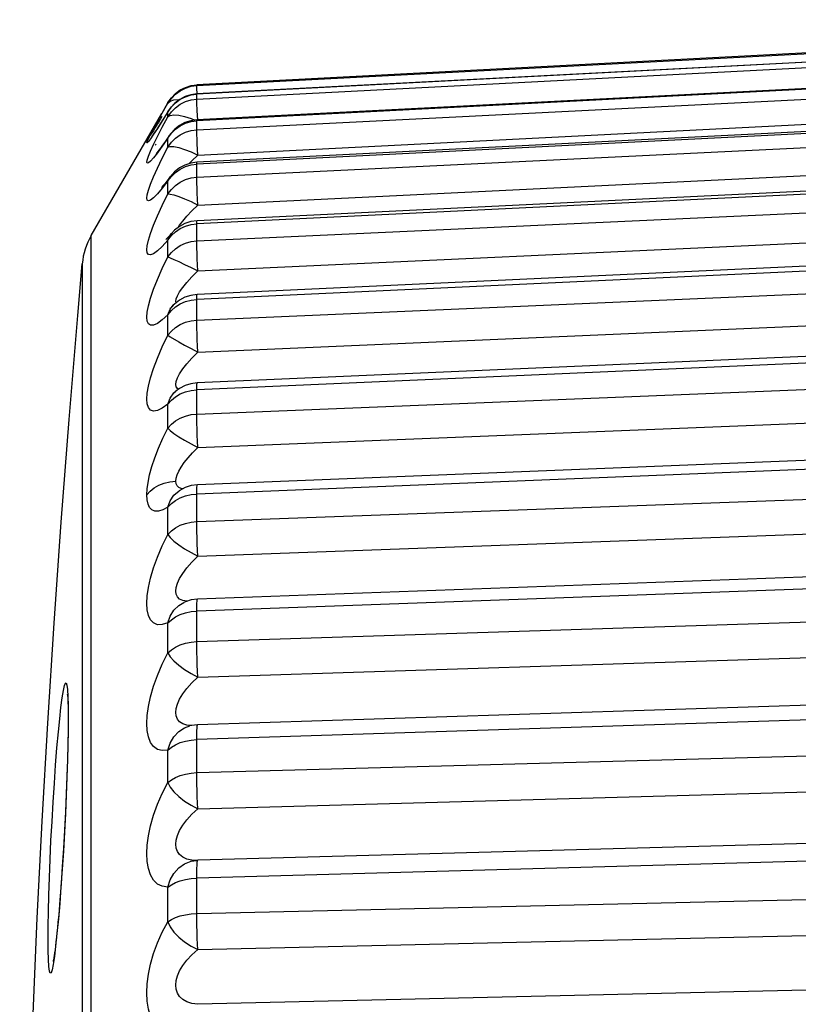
# Model space of a CAD drawing. Header units: millimetres. Extents: x -131 to 719, y -272 to 510.
# Tile 19 of 102: x -131.04 to -127.1, y 167.49 to 172.47. Entities that reach past the tile are written whole.
import ezdxf

# ---------------------------------------------------------------- set-up
doc = ezdxf.new("R2010")
doc.units = ezdxf.units.MM
doc.header["$LTSCALE"] = 23.1
doc.layers.get('0').update_dxf_attribs({"linetype": 'CONTINUOUS'})

msp = doc.modelspace()

# ---------------------------------------------------------------- linework, layer by layer
at = {"color": 7}
for p, q in [((-123.8705, 172.4724), (-130.1447, 172.1435)), ((-123.8704, 172.4253), (-130.1447, 172.0971)), ((-123.8705, 172.4243), (-130.1447, 172.096)), ((-130.1447, 172.0711), (-123.8705, 172.3952)), ((-123.8705, 172.2857), (-130.1447, 171.9616)), ((-123.8703, 172.2898), (-130.1446, 171.9657)), ((-130.1447, 171.9157), (-123.8705, 172.232)), ((-130.1743, 172.1395), (-130.1447, 172.1435)), ((-130.1741, 172.136), (-130.1447, 172.14)), ((-130.1447, 172.14), (-130.1447, 172.1435)), ((-130.1446, 172.1362), (-130.1447, 172.14)), ((-130.1752, 172.0928), (-130.2043, 172.0835)), ((-130.1447, 172.0971), (-130.1752, 172.0928)), ((-130.1447, 172.096), (-130.1447, 172.0971)), ((-130.1447, 172.0711), (-130.1447, 172.096)), ((-130.1402, 171.7879), (-123.8659, 172.1041)), ((-130.2912, 172.0538), (-130.3228, 171.999)), ((-130.2912, 172.0502), (-130.2912, 172.0538)), ((-130.2764, 172.029), (-130.2887, 172.0114)), ((-130.1741, 172.0671), (-130.1447, 172.0711)), ((-130.1446, 172.064), (-130.1447, 172.0711)), ((-123.8705, 172.0583), (-130.1447, 171.7419)), ((-123.8701, 172.0672), (-130.1443, 171.751)), ((-130.6798, 171.3807), (-130.3229, 171.9988)), ((-130.2912, 172.0068), (-130.3198, 171.961)), ((-130.3029, 171.9886), (-130.3121, 171.974)), ((-130.2885, 172.0118), (-130.3029, 171.9886)), ((-130.2912, 172.0068), (-130.2887, 172.0114)), ((-130.2912, 171.9822), (-130.2912, 172.0068)), ((-130.2887, 172.0114), (-130.2887, 172.0115)), ((-130.1447, 171.6754), (-123.8705, 171.9805)), ((-130.1405, 171.9659), (-130.1427, 172.0121)), ((-130.356, 171.927), (-130.3651, 171.9125)), ((-130.3643, 171.9194), (-130.3443, 171.9557)), ((-130.3455, 171.9436), (-130.356, 171.927)), ((-130.3198, 171.961), (-130.344, 171.9231)), ((-130.3121, 171.974), (-130.33, 171.9456)), ((-130.1755, 171.9614), (-130.205, 171.9519)), ((-130.1446, 171.9657), (-130.1755, 171.9614)), ((-130.1447, 171.9157), (-130.1447, 171.9616)), ((-130.376, 171.8956), (-130.3822, 171.8862)), ((-130.3651, 171.9125), (-130.376, 171.8956)), ((-130.3735, 171.8806), (-130.3749, 171.8788)), ((-130.3642, 171.8407), (-130.3443, 171.8812)), ((-130.2912, 171.8739), (-130.2854, 171.8853)), ((-130.2779, 171.8958), (-130.2854, 171.8853)), ((-130.2854, 171.8853), (-130.2853, 171.8854)), ((-130.3511, 171.8434), (-130.3561, 171.8371)), ((-130.3219, 171.8327), (-130.3297, 171.8221)), ((-130.3199, 171.7722), (-130.2912, 171.8285)), ((-130.2912, 171.8285), (-130.2912, 171.8739)), ((-130.1402, 171.7879), (-130.1427, 171.8454)), ((-130.1402, 171.5347), (-123.8659, 171.8397)), ((-130.3474, 171.7996), (-130.3514, 171.795)), ((-130.3424, 171.8057), (-130.3474, 171.7996)), ((-130.1702, 171.7592), (-130.1402, 171.7879)), ((-130.3443, 171.7221), (-130.3199, 171.7722)), ((-130.2054, 171.737), (-130.2331, 171.7223)), ((-130.1755, 171.7466), (-130.2054, 171.737)), ((-130.1858, 171.7433), (-130.1702, 171.7592)), ((-130.1443, 171.751), (-130.1755, 171.7466)), ((-130.1743, 171.7381), (-130.1447, 171.7419)), ((-123.8705, 171.7444), (-130.1447, 171.4392)), ((-130.1447, 171.6754), (-130.1447, 171.7419)), ((-123.8698, 171.7602), (-130.144, 171.4551)), ((-130.2912, 171.6567), (-130.2807, 171.6773)), ((-130.2807, 171.6773), (-130.2805, 171.6775)), ((-130.2533, 171.7003), (-130.2291, 171.7171)), ((-130.2912, 171.591), (-130.2912, 171.6567)), ((-130.1447, 171.353), (-123.8705, 171.6435)), ((-130.3441, 171.5912), (-130.3641, 171.5714)), ((-130.1702, 171.5052), (-130.1402, 171.5347)), ((-130.1956, 171.478), (-130.1702, 171.5052)), ((-130.1402, 171.2007), (-123.8659, 171.4912)), ((-130.2396, 171.4214), (-130.2324, 171.4328)), ((-130.2055, 171.4411), (-130.2334, 171.4262)), ((-130.1754, 171.4508), (-130.2055, 171.4411)), ((-130.144, 171.4551), (-130.1754, 171.4508)), ((-130.1743, 171.4356), (-130.1447, 171.4392)), ((-130.1447, 171.353), (-130.1447, 171.4392)), ((-130.6798, 156.9624), (-130.6798, 171.3807)), ((-130.2912, 171.3574), (-130.2798, 171.3823)), ((-130.2798, 171.3823), (-130.274, 171.39)), ((-130.274, 171.39), (-130.2739, 171.3902)), ((-130.2533, 171.3993), (-130.2291, 171.4154)), ((-130.2912, 171.3574), (-130.3198, 171.3255)), ((-130.3003, 171.3613), (-130.3018, 171.3598)), ((-130.2912, 171.2721), (-130.2912, 171.3574)), ((-123.8705, 171.3476), (-130.1447, 171.0569)), ((-123.8694, 171.372), (-130.1436, 171.0815)), ((-130.7251, 171.2375), (-130.725, 169.3132)), ((-130.1702, 171.1708), (-130.1402, 171.2007)), ((-130.1447, 170.9518), (-123.8705, 171.2246)), ((-130.2521, 171.0462), (-130.2499, 171.059)), ((-130.2505, 171.0392), (-130.2521, 171.0462)), ((-130.1743, 171.0535), (-130.1447, 171.0569)), ((-130.1446, 170.9327), (-130.1447, 171.0569)), ((-130.1402, 170.7898), (-123.8659, 171.0626)), ((-130.2912, 170.9794), (-130.2798, 171.007)), ((-130.2912, 170.8755), (-130.2912, 170.9794)), ((-130.2798, 171.007), (-130.2647, 171.0268)), ((-130.2647, 171.0268), (-130.2646, 171.0269)), ((-123.8689, 170.9068), (-130.1431, 170.6341)), ((-130.2912, 170.8755), (-130.2798, 170.8666)), ((-123.8705, 170.8721), (-130.1447, 170.5992)), ((-130.1447, 170.4764), (-123.8705, 170.7284)), ((-130.2518, 170.5915), (-130.2517, 170.5915)), ((-130.233, 170.6055), (-130.2517, 170.5915)), ((-130.2373, 170.6022), (-130.2433, 170.6054)), ((-130.1743, 170.596), (-130.1447, 170.5992)), ((-130.1446, 170.4547), (-130.1447, 170.5992)), ((-130.1402, 170.3064), (-123.8659, 170.5584)), ((-130.2912, 170.4054), (-130.2912, 170.5269)), ((-130.2072, 170.3432), (-130.1402, 170.3064)), ((-123.8683, 170.3699), (-130.1425, 170.1179)), ((-123.8705, 170.3232), (-130.1447, 170.0711)), ((-130.252, 170.1361), (-130.2504, 170.1508)), ((-130.2504, 170.1235), (-130.252, 170.1361)), ((-130.1447, 169.9319), (-123.8705, 170.1604)), ((-130.2042, 170.1044), (-130.2347, 170.0881)), ((-130.2347, 170.0881), (-130.2346, 170.0882)), ((-130.2025, 170.0616), (-130.1743, 170.0681)), ((-130.1743, 170.0681), (-130.1447, 170.0711)), ((-130.1446, 169.9078), (-130.1447, 170.0711)), ((-130.2912, 169.867), (-130.2912, 170.0047)), ((-130.1402, 169.7557), (-123.8659, 169.9843)), ((-123.8676, 169.767), (-130.1418, 169.5385)), ((-123.8705, 169.707), (-130.1447, 169.4783)), ((-130.2521, 169.5801), (-130.2499, 169.5986)), ((-130.2499, 169.564), (-130.2521, 169.5801)), ((-130.2433, 169.5503), (-130.2499, 169.564)), ((-130.1427, 169.537), (-130.1418, 169.5385)), ((-130.2032, 169.5253), (-130.2113, 169.5218)), ((-130.1447, 169.3243), (-123.8705, 169.5267)), ((-130.1743, 169.4757), (-130.1447, 169.4783)), ((-130.1446, 169.2981), (-130.1447, 169.4783)), ((-130.2912, 169.2662), (-130.2912, 169.4185)), ((-130.1402, 169.1439), (-123.8659, 169.3464)), ((-130.725, 169.3132), (-130.7251, 167.3193)), ((-123.8668, 169.1048), (-130.1411, 168.9023)), ((-130.7962, 169.0002), (-130.7958, 168.9439)), ((-130.2499, 168.9851), (-130.2435, 169.0075)), ((-123.8705, 169.0301), (-130.1447, 168.8274)), ((-130.7965, 168.9625), (-130.7964, 168.9318)), ((-130.7958, 168.9439), (-130.7962, 168.8783)), ((-130.7964, 168.9316), (-130.7968, 168.8687)), ((-130.1805, 168.8966), (-130.1798, 168.8968)), ((-130.1722, 168.8986), (-130.1798, 168.8968)), ((-130.1411, 168.9023), (-130.1722, 168.8986)), ((-130.1415, 168.902), (-130.1411, 168.9023)), ((-130.1447, 168.6602), (-123.8705, 168.8344)), ((-130.1446, 168.6323), (-130.1447, 168.8274)), ((-130.2912, 168.6096), (-130.2912, 168.7749)), ((-130.1402, 168.4775), (-123.8659, 168.6519)), ((-123.8659, 168.3904), (-130.1402, 168.2162)), ((-123.8705, 168.2999), (-130.1447, 168.1254)), ((-130.1455, 168.216), (-130.1453, 168.216)), ((-130.1403, 168.2162), (-130.1453, 168.216)), ((-130.1415, 168.2138), (-130.1403, 168.2162)), ((-130.1446, 167.9175), (-130.1447, 168.1254)), ((-130.1447, 167.9469), (-123.8705, 168.0911)), ((-130.2912, 167.9044), (-130.2912, 168.0809)), ((-130.8393, 167.9981), (-130.8459, 167.9198)), ((-130.8382, 168.0158), (-130.8445, 167.941)), ((-130.898, 167.8833), (-130.8967, 167.9575)), ((-130.8445, 167.941), (-130.848, 167.9027)), ((-130.8459, 167.9198), (-130.853, 167.8451)), ((-130.1402, 167.764), (-123.8659, 167.9083)), ((-130.8984, 167.8162), (-130.898, 167.8833)), ((-130.853, 167.8451), (-130.8598, 167.782)), ((-130.898, 167.759), (-130.8984, 167.8162)), ((-123.8659, 167.6312), (-130.1402, 167.4871))]:
    msp.add_line(p, q, dxfattribs=at)
for points in [[(-130.1447, 172.14), (-123.8387, 172.4698), (-123.809, 172.4712), (-123.7813, 172.4724), (-123.7561, 172.4733)], [(-130.2292, 172.1138), (-130.2025, 172.1272), (-130.1741, 172.136)], [(-130.2291, 172.1174), (-130.2025, 172.1307), (-130.1743, 172.1395)], [(-130.1429, 172.0971), (-130.1442, 172.1268), (-130.1446, 172.1362)], [(-130.2912, 172.0538), (-130.2741, 172.0783), (-130.2533, 172.0997), (-130.2291, 172.1174)], [(-130.2912, 172.0502), (-130.2741, 172.0748), (-130.2533, 172.0961), (-130.2292, 172.1138)], [(-130.2043, 172.0835), (-130.2313, 172.0695), (-130.2556, 172.0512), (-130.2764, 172.029)], [(-130.2533, 172.0524), (-130.2291, 172.07), (-130.2025, 172.0833)], [(-130.2025, 172.0833), (-130.1743, 172.092), (-130.1447, 172.096)], [(-130.3443, 171.9557), (-130.32, 171.9993), (-130.2912, 172.0502)], [(-130.2912, 172.0502), (-130.2798, 172.0605), (-130.2608, 172.0673), (-130.2364, 172.0684)], [(-130.2912, 171.9822), (-130.2741, 172.0065), (-130.2533, 172.0277), (-130.2292, 172.0451), (-130.2025, 172.0584), (-130.1741, 172.0671)], [(-130.2912, 172.0068), (-130.2741, 172.0312), (-130.2533, 172.0524)], [(-130.1427, 172.0121), (-130.1442, 172.0515), (-130.1446, 172.064)], [(-130.3215, 171.9825), (-130.3398, 171.9527), (-130.3455, 171.9436)], [(-130.3443, 171.8812), (-130.3199, 171.9283), (-130.2912, 171.9822)], [(-130.2912, 171.9822), (-130.2798, 171.9887), (-130.2608, 171.9918), (-130.2364, 171.9897)], [(-130.2364, 171.9897), (-130.2072, 171.9832), (-130.1741, 171.9729), (-130.1548, 171.9643)], [(-130.33, 171.9456), (-130.3385, 171.9325), (-130.3465, 171.9202), (-130.3538, 171.9092)], [(-130.205, 171.9519), (-130.2324, 171.9375), (-130.257, 171.9186), (-130.2779, 171.8958)], [(-130.2533, 171.9188), (-130.2291, 171.936), (-130.2025, 171.9491)], [(-130.2025, 171.9491), (-130.1743, 171.9577), (-130.1447, 171.9616)], [(-130.1447, 171.9616), (-130.1446, 171.9656), (-130.1446, 171.9657)], [(-130.3903, 171.8695), (-130.3797, 171.8905), (-130.3643, 171.9194)], [(-130.344, 171.9231), (-130.3639, 171.893), (-130.3793, 171.8707), (-130.3901, 171.8563)], [(-130.3538, 171.9092), (-130.3604, 171.8995), (-130.3659, 171.8913), (-130.3704, 171.8849), (-130.3735, 171.8806)], [(-130.2849, 171.886), (-130.2935, 171.8733), (-130.3037, 171.8584), (-130.3132, 171.8449), (-130.3219, 171.8327)], [(-130.2912, 171.8739), (-130.2741, 171.8979), (-130.2533, 171.9188)], [(-130.2912, 171.8285), (-130.2741, 171.8523), (-130.2533, 171.8731), (-130.2292, 171.8902), (-130.2025, 171.9033), (-130.1741, 171.9118), (-130.1447, 171.9157)], [(-130.1427, 171.8454), (-130.1436, 171.8697), (-130.1442, 171.8899), (-130.1446, 171.9054), (-130.1447, 171.9157)], [(-130.3901, 171.8563), (-130.3964, 171.8492), (-130.3986, 171.849), (-130.3965, 171.8558), (-130.3903, 171.8695)], [(-130.3903, 171.7814), (-130.3796, 171.8072), (-130.3642, 171.8407)], [(-130.2912, 171.8739), (-130.3199, 171.8322), (-130.3441, 171.7988)], [(-130.2912, 171.8285), (-130.2798, 171.8312), (-130.2608, 171.8307), (-130.2364, 171.8255), (-130.2072, 171.8163), (-130.1741, 171.8041), (-130.1402, 171.7879)], [(-130.3441, 171.7988), (-130.3641, 171.7737), (-130.3795, 171.7566), (-130.3901, 171.7476), (-130.3964, 171.7459), (-130.3986, 171.7508), (-130.3965, 171.7627), (-130.3903, 171.7814)], [(-130.3297, 171.8221), (-130.3366, 171.8131), (-130.3424, 171.8057)], [(-130.2291, 171.7171), (-130.2025, 171.7297), (-130.1743, 171.7381)], [(-130.1447, 171.7419), (-130.1446, 171.7492), (-130.1443, 171.751)], [(-130.3796, 171.6402), (-130.3642, 171.6779), (-130.3443, 171.7221)], [(-130.2801, 171.678), (-130.2857, 171.6705), (-130.2972, 171.6556), (-130.3073, 171.6429), (-130.3159, 171.6328), (-130.3225, 171.6254), (-130.3236, 171.6242)], [(-130.2912, 171.6567), (-130.2741, 171.6799), (-130.2533, 171.7003)], [(-130.2331, 171.7223), (-130.2579, 171.703), (-130.2807, 171.6773)], [(-130.3641, 171.5714), (-130.3795, 171.5597), (-130.3901, 171.556), (-130.3964, 171.5596), (-130.3986, 171.5696), (-130.3965, 171.5863), (-130.3903, 171.6098), (-130.3796, 171.6402)], [(-130.2912, 171.6567), (-130.3199, 171.6196), (-130.3441, 171.5912)], [(-130.2912, 171.591), (-130.2741, 171.614), (-130.2533, 171.6342), (-130.2292, 171.6508), (-130.2025, 171.6634), (-130.1741, 171.6717), (-130.1447, 171.6754)], [(-130.1402, 171.5347), (-130.1427, 171.5947), (-130.1436, 171.621), (-130.1442, 171.6437), (-130.1446, 171.662), (-130.1447, 171.6754)], [(-130.3198, 171.3255), (-130.3441, 171.3023), (-130.364, 171.288), (-130.3794, 171.2818), (-130.3901, 171.2835), (-130.3964, 171.2923), (-130.3986, 171.3072), (-130.3965, 171.3286), (-130.3903, 171.3566), (-130.3797, 171.3912), (-130.3643, 171.4327), (-130.3443, 171.4802), (-130.32, 171.5328), (-130.2912, 171.591)], [(-130.2912, 171.591), (-130.2798, 171.5897), (-130.2608, 171.5857), (-130.2364, 171.5774), (-130.2072, 171.5657), (-130.1741, 171.5518), (-130.1402, 171.5347)], [(-130.2324, 171.4328), (-130.2163, 171.4538), (-130.1956, 171.478)], [(-130.2291, 171.4154), (-130.2025, 171.4276), (-130.1743, 171.4356)], [(-130.1447, 171.4392), (-130.1446, 171.4497), (-130.1442, 171.4547), (-130.144, 171.4551)], [(-130.2736, 171.3906), (-130.2816, 171.3811), (-130.2922, 171.3695), (-130.3003, 171.3613)], [(-130.2912, 171.3574), (-130.2741, 171.3797), (-130.2533, 171.3993)], [(-130.2334, 171.4262), (-130.2583, 171.4067), (-130.274, 171.39)], [(-130.2912, 171.2721), (-130.2741, 171.2942), (-130.2533, 171.3135), (-130.2292, 171.3294), (-130.2025, 171.3415), (-130.1741, 171.3494), (-130.1447, 171.353)], [(-130.1402, 171.2007), (-130.1415, 171.2324), (-130.1427, 171.2627), (-130.1436, 171.2907), (-130.1442, 171.3156), (-130.1446, 171.3366), (-130.1447, 171.353)], [(-131.0418, 164.1716), (-131.0405, 164.6319), (-131.0365, 165.094), (-131.0297, 165.5559), (-131.0202, 166.02), (-131.0079, 166.4882), (-130.9926, 166.9609), (-130.9742, 167.4392), (-130.9527, 167.9232), (-130.9278, 168.4138), (-130.8995, 168.9113), (-130.8675, 169.4166), (-130.8317, 169.9292), (-130.792, 170.4484), (-130.7482, 170.9755), (-130.7251, 171.2374)], [(-130.2912, 170.9794), (-130.3199, 170.9529), (-130.3441, 170.9352), (-130.3641, 170.9266), (-130.3795, 170.926), (-130.3901, 170.9331), (-130.3964, 170.947), (-130.3986, 170.9668), (-130.3965, 170.9927), (-130.3903, 171.0249), (-130.3796, 171.0633), (-130.3642, 171.1082), (-130.3443, 171.1584), (-130.3199, 171.2129), (-130.2912, 171.2721)], [(-130.2912, 171.2721), (-130.2798, 171.267), (-130.2608, 171.2595), (-130.2364, 171.2481), (-130.2072, 171.2341), (-130.1741, 171.2186), (-130.1402, 171.2007)], [(-130.2163, 171.1171), (-130.1955, 171.1427), (-130.1702, 171.1708)], [(-130.2499, 171.059), (-130.2435, 171.0752), (-130.2324, 171.0945), (-130.2163, 171.1171)], [(-130.1436, 171.0815), (-130.1751, 171.0772), (-130.2053, 171.0675), (-130.2334, 171.0526)], [(-130.1447, 171.0569), (-130.1446, 171.0705), (-130.1442, 171.0788), (-130.1436, 171.0815)], [(-130.2912, 170.9794), (-130.2741, 171.0005), (-130.2533, 171.0191), (-130.2291, 171.0344)], [(-130.2334, 171.0526), (-130.2584, 171.033), (-130.2647, 171.0268)], [(-130.2291, 171.0344), (-130.2025, 171.0459), (-130.1743, 171.0535)], [(-130.2645, 171.027), (-130.272, 171.0196), (-130.2791, 171.0131), (-130.2823, 171.0106), (-130.2824, 171.0105)], [(-130.2912, 170.8755), (-130.2741, 170.8964), (-130.2533, 170.9145), (-130.2292, 170.9295), (-130.2025, 170.9409), (-130.1741, 170.9484), (-130.1447, 170.9518)], [(-130.1402, 170.7898), (-130.1415, 170.8217), (-130.1427, 170.8529), (-130.1436, 170.8824), (-130.1442, 170.9093), (-130.1446, 170.9327)], [(-130.2912, 170.5269), (-130.3199, 170.5061), (-130.3441, 170.4941), (-130.3641, 170.4912), (-130.3795, 170.4963), (-130.3901, 170.5086), (-130.3964, 170.5275), (-130.3986, 170.5518), (-130.3965, 170.5819), (-130.3903, 170.618), (-130.3796, 170.6598), (-130.3642, 170.7075), (-130.3443, 170.76), (-130.3199, 170.8158), (-130.2912, 170.8755)], [(-130.2798, 170.8666), (-130.2364, 170.8413), (-130.2072, 170.8251), (-130.1741, 170.8082), (-130.1402, 170.7898)], [(-130.1955, 170.731), (-130.1702, 170.7597), (-130.1402, 170.7898)], [(-130.2435, 170.6593), (-130.2324, 170.6803), (-130.2163, 170.7044), (-130.1955, 170.731)], [(-130.2521, 170.6265), (-130.2499, 170.6413), (-130.2435, 170.6593)], [(-130.1431, 170.6341), (-130.1746, 170.6299), (-130.2049, 170.6203), (-130.233, 170.6055)], [(-130.1447, 170.5992), (-130.1446, 170.6158), (-130.1442, 170.6272), (-130.1436, 170.6332), (-130.1431, 170.6341)], [(-130.2912, 170.5269), (-130.2798, 170.5569), (-130.2608, 170.583), (-130.2518, 170.5915)], [(-130.2519, 170.5914), (-130.2572, 170.5872), (-130.2584, 170.5863)], [(-130.2433, 170.6054), (-130.2499, 170.6145), (-130.2521, 170.6265)], [(-130.2291, 170.5781), (-130.2025, 170.5889), (-130.1743, 170.596)], [(-130.2912, 170.5269), (-130.2741, 170.5465), (-130.2533, 170.5639), (-130.2291, 170.5781)], [(-130.2912, 170.4054), (-130.2741, 170.4248), (-130.2533, 170.4417), (-130.2292, 170.4557), (-130.2025, 170.4663), (-130.1741, 170.4732), (-130.1447, 170.4764)], [(-130.1402, 170.3064), (-130.1415, 170.3382), (-130.1427, 170.37), (-130.1436, 170.4006), (-130.1442, 170.4291), (-130.1446, 170.4547)], [(-130.3985, 170.0674), (-130.397, 170.0969), (-130.3922, 170.1304), (-130.384, 170.1682), (-130.3725, 170.2099), (-130.3573, 170.2552), (-130.3386, 170.3033), (-130.3166, 170.3533), (-130.2912, 170.4054)], [(-130.2912, 170.4054), (-130.2798, 170.3928), (-130.2608, 170.3784), (-130.2364, 170.3614), (-130.2072, 170.3432)], [(-130.2504, 170.1508), (-130.2454, 170.1676), (-130.2369, 170.1866), (-130.2248, 170.2076), (-130.2089, 170.2303), (-130.1895, 170.2547), (-130.1666, 170.2801), (-130.1402, 170.3064)], [(-130.3984, 170.0674), (-130.3815, 170.0861), (-130.3607, 170.1025), (-130.3366, 170.116), (-130.31, 170.1263), (-130.2815, 170.1331), (-130.252, 170.1361)], [(-130.2912, 170.0047), (-130.2798, 170.0368), (-130.2608, 170.0651), (-130.2347, 170.0881)], [(-130.2167, 170.0977), (-130.2248, 170.0991), (-130.2369, 170.1047), (-130.2454, 170.113), (-130.2504, 170.1235)], [(-130.1425, 170.1179), (-130.174, 170.1138), (-130.2042, 170.1044)], [(-130.1447, 170.0711), (-130.1446, 170.0904), (-130.1442, 170.1049), (-130.1436, 170.1141), (-130.1427, 170.1178), (-130.1425, 170.1179)], [(-130.2912, 170.0047), (-130.3166, 169.991), (-130.3386, 169.9842), (-130.3573, 169.9845), (-130.3725, 169.991), (-130.384, 170.0031), (-130.3921, 170.0203), (-130.397, 170.0416), (-130.3985, 170.0674)], [(-130.2912, 170.0047), (-130.2741, 170.0227), (-130.2533, 170.0386), (-130.2291, 170.0517), (-130.2025, 170.0616)], [(-130.2912, 169.867), (-130.2741, 169.8848), (-130.2533, 169.9002), (-130.2292, 169.913), (-130.2025, 169.9226), (-130.1741, 169.929), (-130.1447, 169.9319)], [(-130.1402, 169.7557), (-130.1415, 169.7872), (-130.1427, 169.8191), (-130.1436, 169.8505), (-130.1442, 169.8804), (-130.1446, 169.9078)], [(-130.2912, 169.4185), (-130.3199, 169.4098), (-130.3441, 169.4096), (-130.3641, 169.4182), (-130.3795, 169.4343), (-130.3901, 169.4568), (-130.3964, 169.4849), (-130.3986, 169.5175), (-130.3965, 169.555), (-130.3903, 169.5976), (-130.3796, 169.6448), (-130.3642, 169.6966), (-130.3443, 169.7517), (-130.3199, 169.8083), (-130.2912, 169.867)], [(-130.2912, 169.867), (-130.2798, 169.8508), (-130.2608, 169.8333), (-130.2364, 169.8137), (-130.2072, 169.7937), (-130.1741, 169.7746), (-130.1402, 169.7557)], [(-130.2324, 169.6434), (-130.2163, 169.6694), (-130.1955, 169.6972), (-130.1702, 169.7262), (-130.1402, 169.7557)], [(-130.2499, 169.5986), (-130.2435, 169.6198), (-130.2324, 169.6434)], [(-130.194, 169.5282), (-130.1954, 169.5282), (-130.2161, 169.5319), (-130.2322, 169.5395), (-130.2433, 169.5503)], [(-130.1418, 169.5385), (-130.1732, 169.5346), (-130.2032, 169.5253)], [(-130.1447, 169.4783), (-130.1446, 169.5002), (-130.1442, 169.5176), (-130.1436, 169.53), (-130.1427, 169.537)], [(-130.2912, 169.4185), (-130.2798, 169.4525), (-130.2608, 169.4826), (-130.2364, 169.5066), (-130.2113, 169.5218)], [(-130.2912, 169.4185), (-130.2741, 169.4348), (-130.2533, 169.4491), (-130.2291, 169.4609), (-130.2025, 169.4698), (-130.1743, 169.4757)], [(-130.2912, 169.2662), (-130.2741, 169.2821), (-130.2533, 169.2959), (-130.2292, 169.3073), (-130.2025, 169.316), (-130.1741, 169.3217), (-130.1447, 169.3243)], [(-130.1402, 169.1439), (-130.1415, 169.1746), (-130.1427, 169.2064), (-130.1436, 169.2383), (-130.1442, 169.2692), (-130.1446, 169.2981)], [(-130.2912, 168.7749), (-130.3199, 168.7724), (-130.3441, 168.7781), (-130.3641, 168.7924), (-130.3795, 168.8137), (-130.3901, 168.8409), (-130.3964, 168.8733), (-130.3986, 168.9095), (-130.3965, 168.9501), (-130.3903, 168.9952), (-130.3796, 169.0443), (-130.3642, 169.0974), (-130.3443, 169.1529), (-130.32, 169.2089), (-130.2912, 169.2662)], [(-130.2912, 169.2662), (-130.2798, 169.2467), (-130.2608, 169.2261), (-130.2364, 169.2042), (-130.2072, 169.1826), (-130.1741, 169.1627), (-130.1402, 169.1439)], [(-130.2435, 169.0075), (-130.2324, 169.032), (-130.2163, 169.0586), (-130.1955, 169.0865), (-130.1702, 169.1152), (-130.1402, 169.1439)], [(-130.8329, 168.9907), (-130.8267, 169.0385), (-130.8208, 169.0756), (-130.8153, 169.1008), (-130.8104, 169.1141), (-130.8061, 169.1151), (-130.8024, 169.1039), (-130.7996, 169.0805), (-130.7975, 169.0457), (-130.7962, 169.0002)], [(-130.7999, 169.0561), (-130.8, 169.0569), (-130.7997, 169.0544), (-130.7992, 169.0484)], [(-130.7992, 169.0484), (-130.7986, 169.0396), (-130.798, 169.0282), (-130.7975, 169.0144), (-130.7971, 168.9987), (-130.7967, 168.9813), (-130.7965, 168.9625)], [(-130.8459, 168.8662), (-130.8393, 168.9333), (-130.8329, 168.9907)], [(-130.2433, 168.9313), (-130.2499, 168.9471), (-130.2521, 168.965), (-130.2499, 168.9851)], [(-130.2912, 168.7749), (-130.2798, 168.8102), (-130.2608, 168.842), (-130.2364, 168.8678), (-130.2072, 168.8868), (-130.1805, 168.8966)], [(-130.2161, 168.9079), (-130.2322, 168.9181), (-130.2433, 168.9313)], [(-130.1701, 168.8989), (-130.1954, 168.9013), (-130.2161, 168.9079)], [(-130.1447, 168.8274), (-130.1446, 168.8516), (-130.1442, 168.8717), (-130.1436, 168.8871), (-130.1427, 168.8973), (-130.1415, 168.902)], [(-130.8967, 167.9575), (-130.8945, 168.0401), (-130.8915, 168.1285), (-130.8878, 168.2211), (-130.8834, 168.3166), (-130.8783, 168.4136), (-130.8726, 168.5106), (-130.8664, 168.6064), (-130.8598, 168.6988), (-130.853, 168.7852), (-130.8459, 168.8662)], [(-130.7962, 168.8783), (-130.7975, 168.8052), (-130.7995, 168.7243), (-130.8024, 168.6376), (-130.8061, 168.5467), (-130.8104, 168.453), (-130.8153, 168.358), (-130.8207, 168.2634), (-130.8267, 168.1706), (-130.8329, 168.0814), (-130.8393, 167.9981)], [(-130.7968, 168.8687), (-130.7979, 168.8005), (-130.7999, 168.7245), (-130.8026, 168.6416), (-130.8061, 168.5536), (-130.8102, 168.462), (-130.815, 168.3688), (-130.8203, 168.2757), (-130.826, 168.1847), (-130.832, 168.0975), (-130.8382, 168.0158)], [(-130.2912, 168.7749), (-130.2741, 168.7891), (-130.2533, 168.8018), (-130.2291, 168.8121), (-130.2025, 168.8199), (-130.1743, 168.8251), (-130.1447, 168.8274)], [(-130.2912, 168.6096), (-130.2741, 168.6235), (-130.2533, 168.6355), (-130.2292, 168.6454), (-130.2025, 168.653), (-130.1741, 168.6579), (-130.1447, 168.6602)], [(-130.2912, 168.0809), (-130.3199, 168.0847), (-130.3442, 168.0962), (-130.3642, 168.1161), (-130.3796, 168.1425), (-130.3902, 168.1743), (-130.3965, 168.2105), (-130.3986, 168.25), (-130.3965, 168.2931), (-130.3902, 168.3405), (-130.3795, 168.3912), (-130.3641, 168.4447), (-130.3442, 168.4998), (-130.3199, 168.5545), (-130.2912, 168.6096)], [(-130.2912, 168.6096), (-130.2798, 168.5869), (-130.2608, 168.5636), (-130.2364, 168.5396), (-130.2072, 168.5166), (-130.1741, 168.4961), (-130.1402, 168.4775)], [(-130.1402, 168.4775), (-130.1415, 168.5072), (-130.1427, 168.5385), (-130.1436, 168.5705), (-130.1442, 168.602), (-130.1446, 168.6323)], [(-130.1433, 168.2161), (-130.1701, 168.2172), (-130.1955, 168.2227), (-130.2162, 168.2321), (-130.2323, 168.2449), (-130.2434, 168.2604), (-130.2499, 168.2781), (-130.2521, 168.2976), (-130.2499, 168.3189), (-130.2434, 168.3424), (-130.2322, 168.3677), (-130.2162, 168.3945), (-130.1954, 168.4221), (-130.1701, 168.4501), (-130.1402, 168.4775)], [(-130.2912, 168.0809), (-130.2798, 168.1172), (-130.2608, 168.1501), (-130.2364, 168.1775), (-130.2072, 168.1982), (-130.1741, 168.2114), (-130.1455, 168.216)], [(-130.1447, 168.1254), (-130.1446, 168.1517), (-130.1442, 168.1743), (-130.1436, 168.1925), (-130.1427, 168.2059), (-130.1415, 168.2138)], [(-130.2912, 168.0809), (-130.2741, 168.0929), (-130.2533, 168.1037), (-130.2291, 168.1125), (-130.2025, 168.1191), (-130.1743, 168.1235), (-130.1447, 168.1254)], [(-130.2912, 167.9044), (-130.2741, 167.916), (-130.2533, 167.9262), (-130.2292, 167.9345), (-130.2025, 167.9409), (-130.1741, 167.945), (-130.1447, 167.9469)], [(-130.848, 167.9027), (-130.8506, 167.8752), (-130.8531, 167.8492), (-130.8557, 167.825)], [(-130.2912, 167.3441), (-130.3199, 167.354), (-130.3441, 167.3712), (-130.3641, 167.3963), (-130.3795, 167.4274), (-130.3901, 167.4631), (-130.3964, 167.5028), (-130.3986, 167.545), (-130.3965, 167.5903), (-130.3903, 167.6391), (-130.3796, 167.6905), (-130.3642, 167.7442), (-130.3443, 167.7987), (-130.3199, 167.8519), (-130.2912, 167.9044)], [(-130.2912, 167.9044), (-130.2798, 167.8787), (-130.2608, 167.8529), (-130.2364, 167.8271), (-130.2072, 167.803), (-130.1741, 167.7821), (-130.1402, 167.764)], [(-130.1402, 167.764), (-130.1415, 167.7923), (-130.1427, 167.8228), (-130.1436, 167.8545), (-130.1442, 167.8864), (-130.1446, 167.9175)], [(-130.8557, 167.825), (-130.8581, 167.8026), (-130.8605, 167.7821), (-130.8628, 167.7637), (-130.865, 167.7475), (-130.867, 167.7336), (-130.8688, 167.722), (-130.8703, 167.7129)], [(-130.8598, 167.782), (-130.8664, 167.7296), (-130.8726, 167.6892), (-130.8783, 167.6617), (-130.8833, 167.6468), (-130.8878, 167.6447), (-130.8915, 167.6551), (-130.8945, 167.6783), (-130.8967, 167.7132), (-130.898, 167.759)], [(-130.1402, 167.4871), (-130.1701, 167.4912), (-130.1954, 167.4996), (-130.2161, 167.5116), (-130.2322, 167.5268), (-130.2433, 167.5443), (-130.2499, 167.5637), (-130.2521, 167.5846), (-130.2499, 167.607), (-130.2435, 167.6312), (-130.2324, 167.6567), (-130.2163, 167.6836), (-130.1955, 167.7109), (-130.1702, 167.7379), (-130.1402, 167.764)], [(-130.8703, 167.7129), (-130.8716, 167.7065), (-130.8723, 167.7031)]]:
    msp.add_lwpolyline(points, dxfattribs=at)
msp.add_arc((-130.3775, 171.2062), 0.3491, 150.0007, 174.8674, dxfattribs=at)

doc.saveas('drawing.dxf')
